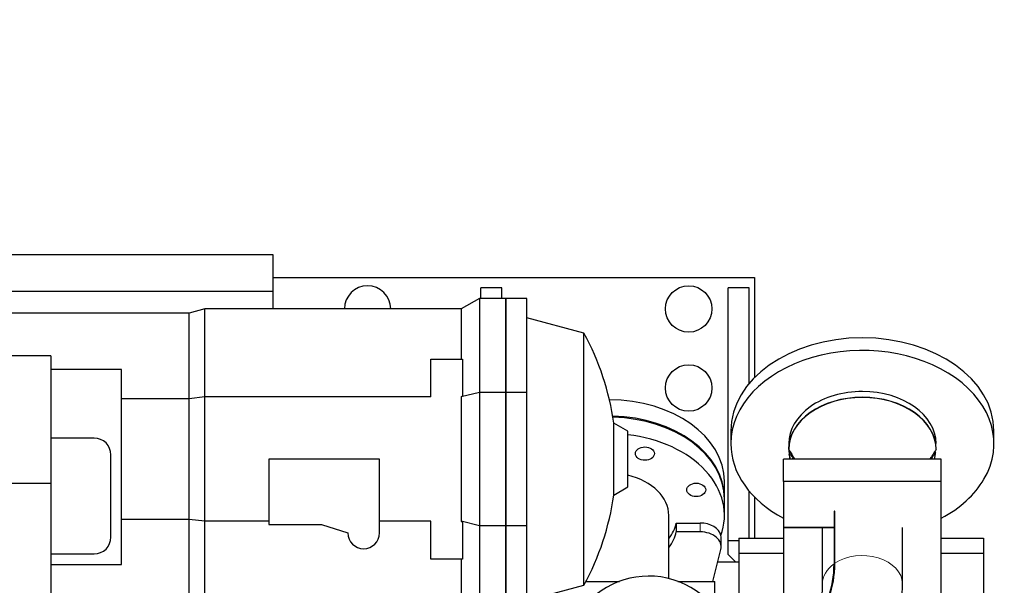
# Model space of a CAD drawing. Header units: inches. Extents: x 0 to 20790, y -12 to 14700.
# Tile 98 of 256: x 7146 to 8082, y 5264 to 5801. Entities that reach past the tile are written whole.
import ezdxf

# ---------------------------------------------------------------- set-up
doc = ezdxf.new("R2010")
doc.units = ezdxf.units.IN
doc.layers.add('1', color=7, linetype='Continuous', true_color=0xffffff)
doc.layers.add('254', color=7, linetype='Continuous', true_color=0xffffff)
doc.styles.add('latin_extended', font='simplex.shx')
doc.dimstyles.get("Standard").update_dxf_attribs({"dimtxt": 0.18, "dimasz": 0.18, "dimexe": 0.18, "dimexo": 0.0625, "dimgap": 0.09, "dimtad": 0, "dimtih": 1, "dimtoh": 1, "dimdec": 4, "dimzin": 0, "dimdsep": 46, "dimtxsty": 'Standard', "dimcen": 0.09, "dimadec": 0, "dimazin": 0, "dimtfac": 1, "dimtdec": 4, "dimtofl": 0, "dimtmove": 0, "dimatfit": 3, "dimfxl": 1, "dimtolj": 1, "dimtzin": 0, "dimarcsym": 0})

# ---------------------------------------------------------------- blocks, each defined once
blk = doc.blocks.new('_U6')
at = {"layer": '254', "color": 3, "linetype": 'Continuous', "lineweight": 13, "transparency": 16777216}
for p, q in [((1741.91, 5800.73), (811.91, 5800.73)), ((846.91, 4585.23), (846.91, 5678.23)), ((7782.91, 4462.73), (811.91, 4462.73))]:
    blk.add_line(p, q, dxfattribs=at)
at = {"layer": '254', "color": 3, "transparency": 16777216}
for points in [[(867.33, 5678.23), (826.5, 5678.23), (846.91, 5800.73)], [(826.5, 4585.23), (867.33, 4585.23), (846.91, 4462.73)]]:
    blk.add_solid(points, dxfattribs=at)
at = {"layer": 'Defpoints', "color": 0, "transparency": 16777216}
for p in [(846.91, 5800.73), (1776.91, 5800.73), (7817.91, 4462.73)]:
    blk.add_point(p, dxfattribs=at)
at = {"layer": '254', "color": 2, "lineweight": 13, "transparency": 16777216, "insert": (663.16, 4927.56), "char_height": 122.5, "attachment_point": 1, "rotation": 90, "style": 'latin_extended'}
blk.add_mtext('\\A1;\\C2;1338', dxfattribs=at)

msp = doc.modelspace()

# ---------------------------------------------------------------- linework, layer by layer
at = {"layer": '1', "color": 2, "linetype": 'Continuous', "lineweight": 25}
for p, q in [((7387.115, 5577.731), (7137.115, 5577.731)), ((7387.115, 5542.731), (7387.115, 5577.731)), ((7387.119, 5556.231), (7844.415, 5556.231)), ((7844.415, 5556.231), (7844.415, 5461.018)), ((7387.115, 5542.731), (7107.115, 5542.731)), ((7387.115, 5526.23), (7387.115, 5542.731)), ((7584.415, 5536.229), (7584.415, 5546.231)), ((7604.415, 5546.231), (7584.415, 5546.231)), ((7604.415, 5536.229), (7604.415, 5546.231)), ((7819.415, 5306.231), (7819.415, 5546.231)), ((7839.415, 5546.231), (7819.415, 5546.231)), ((7839.415, 5455.529), (7839.415, 5546.231)), ((7583.115, 5536.231), (7565.794, 5526.231)), ((7583.115, 5536.231), (7583.115, 5446.898)), ((7608.115, 5536.231), (7583.115, 5536.231)), ((7608.115, 5536.231), (7608.115, 5446.898)), ((7608.115, 5446.898), (7608.115, 5536.231)), ((7628.115, 5536.231), (7608.115, 5536.231)), ((7628.115, 5446.898), (7628.115, 5536.231)), ((7307.442, 5522.231), (7103.115, 5522.231)), ((7322.37, 5526.231), (7307.442, 5522.231)), ((7307.442, 5441.099), (7307.442, 5522.231)), ((7565.794, 5526.231), (7322.37, 5526.231)), ((7322.37, 5442.756), (7322.37, 5526.231)), ((7565.794, 5526.231), (7565.794, 5478.731)), ((7682.436, 5503.211), (7628.115, 5517.767)), ((7682.436, 5264.25), (7682.436, 5503.211)), ((7175.915, 5481.631), (2649.915, 5481.631)), ((7175.915, 5481.631), (7175.915, 5360.635)), ((7537.115, 5478.731), (7567.115, 5478.731)), ((7537.115, 5442.756), (7537.115, 5478.731)), ((7567.115, 5478.731), (7567.115, 5443.834)), ((7243.115, 5468.731), (7175.915, 5468.731)), ((7243.115, 5283.731), (7243.115, 5468.731)), ((7583.115, 5446.898), (7565.794, 5442.756)), ((7565.794, 5442.756), (7567.115, 5443.834)), ((7583.115, 5446.898), (7583.115, 5320.563)), ((7608.115, 5446.898), (7583.115, 5446.898)), ((7608.115, 5446.898), (7608.115, 5320.563)), ((7608.115, 5320.563), (7608.115, 5446.898)), ((7628.115, 5446.898), (7608.115, 5446.898)), ((7628.115, 5320.563), (7628.115, 5446.898)), ((7307.442, 5441.099), (7243.115, 5441.099)), ((7322.37, 5442.756), (7307.442, 5441.099)), ((7307.442, 5326.362), (7307.442, 5441.099)), ((7537.115, 5442.756), (7322.37, 5442.756)), ((7322.37, 5324.705), (7322.37, 5442.756)), ((7565.794, 5442.756), (7565.794, 5324.705)), ((7724.115, 5410.117), (7710.76, 5417.828)), ((7710.76, 5349.633), (7710.76, 5417.828)), ((7724.115, 5357.344), (7724.115, 5410.117)), ((7821.915, 5410.429), (7821.915, 5398.408)), ((8071.915, 5398.408), (8071.915, 5410.429)), ((7217.115, 5403.731), (7175.915, 5403.731)), ((7233.115, 5309.731), (7233.115, 5387.731)), ((7488.115, 5383.731), (7383.115, 5383.731)), ((7383.115, 5383.731), (7383.115, 5321.731)), ((7488.115, 5313.731), (7488.115, 5383.731)), ((7871.915, 5362.423), (7871.915, 5383.636)), ((8021.915, 5383.636), (7871.915, 5383.636)), ((8021.915, 5362.423), (8021.915, 5383.636)), ((7175.915, 5360.635), (2649.915, 5360.635)), ((7175.915, 5360.635), (7175.915, 5079.635)), ((7815.915, 5346.791), (7815.915, 5362.348)), ((7871.915, 5362.423), (7871.915, 5318.936)), ((8021.915, 5362.423), (7871.915, 5362.423)), ((8021.915, 5318.936), (8021.915, 5362.423)), ((7710.76, 5349.633), (7724.115, 5357.344)), ((7839.415, 5308.732), (7839.415, 5353.304)), ((7815.915, 5330.174), (7815.915, 5345.731)), ((7844.415, 5347.82), (7844.415, 5308.733)), ((7920.738, 5333.441), (7920.022, 5333.962)), ((7920.022, 5333.962), (7920.022, 5284.402)), ((7920.738, 5284.895), (7920.738, 5334.455)), ((7307.442, 5326.362), (7243.115, 5326.362)), ((7307.442, 5245.231), (7307.442, 5326.362)), ((7322.37, 5324.705), (7307.442, 5326.362)), ((7383.115, 5324.705), (7322.37, 5324.705)), ((7322.37, 5241.231), (7322.37, 5324.705)), ((7537.115, 5324.705), (7488.115, 5324.705)), ((7537.115, 5288.731), (7537.115, 5324.705)), ((7583.115, 5320.563), (7565.794, 5324.705)), ((7567.115, 5323.627), (7565.794, 5324.705)), ((7567.115, 5323.627), (7567.115, 5288.731)), ((7763.065, 5270.403), (7763.065, 5330.174)), ((7770.141, 5323.103), (7770.141, 5314.674)), ((7770.141, 5323.103), (7792.788, 5323.103)), ((7383.115, 5321.731), (7433.115, 5321.731)), ((7433.115, 5321.731), (7458.115, 5313.731)), ((7583.115, 5320.563), (7583.115, 5231.231)), ((7608.115, 5320.563), (7583.115, 5320.563)), ((7608.115, 5320.563), (7608.115, 5231.231)), ((7608.115, 5231.231), (7608.115, 5320.563)), ((7628.115, 5320.563), (7608.115, 5320.563)), ((7628.115, 5231.231), (7628.115, 5320.563)), ((7792.788, 5314.674), (7770.141, 5314.674)), ((7871.915, 5318.936), (7871.915, 5230.782)), ((7871.915, 5318.936), (7920.74, 5318.936)), ((7920.74, 5318.936), (7871.915, 5318.936)), ((7908.865, 5318.935), (7908.865, 5265.368)), ((7984.965, 5265.368), (7984.965, 5318.935)), ((8021.915, 5228.073), (8021.915, 5318.936)), ((7812.788, 5300.532), (7812.788, 5309.017)), ((7829.415, 5306.231), (7819.415, 5306.231)), ((7819.415, 5293.231), (7819.415, 5306.231)), ((7829.415, 5308.731), (7829.415, 5294.588)), ((7829.415, 5308.731), (7871.915, 5308.731)), ((8021.914, 5308.731), (8061.915, 5308.731)), ((8061.915, 5308.731), (8061.915, 5294.588)), ((7804.842, 5267.73), (7812.479, 5298.053)), ((7829.415, 5294.588), (7829.415, 5230.779)), ((7829.415, 5294.588), (7871.915, 5294.588)), ((8021.914, 5294.588), (8061.915, 5294.588)), ((8061.915, 5294.588), (8061.915, 5157.731)), ((7175.915, 5293.731), (7217.115, 5293.731)), ((7567.115, 5288.731), (7537.115, 5288.731)), ((7565.794, 5288.731), (7565.794, 5241.231)), ((7809.49, 5286.231), (7829.41, 5286.231)), ((7819.415, 5293.231), (7826.415, 5286.231)), ((7175.915, 5283.731), (7243.115, 5283.731)), ((7684.314, 5267.731), (7716.076, 5267.731)), ((7771.754, 5267.731), (7806.915, 5267.731)), ((7806.915, 5242.034), (7806.915, 5267.731)), ((7628.115, 5249.695), (7682.436, 5264.25))]:
    msp.add_line(p, q, dxfattribs=at)
at = {"layer": '1', "color": 110, "linetype": 'Continuous', "lineweight": 13}
msp.add_line((7792.788, 5323.103), (7792.788, 5314.674), dxfattribs=at)
at = {"layer": '1', "color": 2, "linetype": 'Continuous', "lineweight": 25}
for centre in [(7781.915, 5526.231), (7781.915, 5451.231)]:
    msp.add_circle(centre, 22, dxfattribs=at)
for centre, radius, start, end in [((7476.915, 5526.231), 22, 0, 180), ((7465.115, 5383.731), 248, 7.902596, 28.801515), ((7217.115, 5387.731), 16, 0, 90), ((7465.115, 5383.731), 248, 331.198485, 352.097404), ((7473.115, 5313.731), 15, 180, 0), ((7217.115, 5309.731), 16, 270, 0), ((7743.915, 5192.731), 80, 0, 205.9425)]:
    msp.add_arc(centre, radius, start, end, dxfattribs=at)
for centre, major_axis, ratio, start_param, end_param in [((7946.915, 5410.429), (-125, 0), 0.7071068, 3.1416908, 6.2830871), ((7946.915, 5398.408), (-125, 0), 0.7071068, 2.7488936, 6.2831853), ((7946.915, 5398.408), (70, 0), 0.7071068, 1.5707963, 3.1415927), ((7946.915, 5398.408), (70, 0), 0.7071068, 0, 1.5707963), ((7705.915, 5362.348), (110, 0), 0.7071068, 0, 1.564415), ((7946.915, 5392.751), (70.198, 0), 0.7071068, 0.0071227, 3.1344699), ((7946.915, 5392.751), (-70, 0), 0.7071068, 4.712389, 6.2831853), ((7946.915, 5392.751), (-70, 0), 0.7071068, 3.1415927, 4.712389), ((7705.915, 5346.791), (110, 0), 0.7071068, 0, 1.5361406), ((7705.915, 5345.731), (-110, 0), 0.7071068, 3.1415927, 4.6759661), ((7705.915, 5330.174), (-110, 0), 0.7071068, 2.8938917, 4.5462238), ((7946.915, 5398.408), (-125, 0), 0.7071068, 0, 0.9272607), ((7946.915, 5392.751), (-70, 0), 0.7071068, 0, 0.0423133), ((7946.915, 5392.751), (-70, 0), 0.7071068, 0.08875, 0.1852558), ((7946.915, 5391.751), (69.553, 0), 0.7071068, 3.1709293, 3.3073485), ((7946.915, 5391.751), (69.553, 0), 0.7071068, 6.1174295, 6.2538487), ((7705.915, 5330.174), (-57.15, 0), 0.7071068, 3.1416908, 4.3883141), ((7946.915, 5398.408), (-125, 0), 0.7071068, 2.2142338, 2.7488936), ((7946.915, 5314.928), (38.05, 0), 0.7071068, 2.3294573, 2.3557393), ((7705.915, 5330.174), (65, 0), 0.7071068, 5.7865919, 6.1287257), ((7792.788, 5308.961), (-20, 0), 0.7071068, 3.2937119, 4.712389), ((7705.915, 5321.745), (-65, 0), 0.7071068, 2.6449992, 2.9871331), ((7792.788, 5300.532), (20, 0), 0.7071068, 6.1069469, 7.8539816), ((7792.788, 5309.017), (20, 0), 0.7071068, 6.2831826, 6.4353046), ((7807.788, 5366.965), (91.809, -133.417), 0.4931559, 6.2785716, 6.905002), ((7807.071, 5366.472), (-91.809, 133.417), 0.4931559, 3.1460239, 3.7634093)]:
    msp.add_ellipse(centre, major_axis=major_axis, ratio=ratio, start_param=start_param, end_param=end_param, dxfattribs=at)
for centre, major_axis in [((7740.356, 5388.97), (-9, 0)), ((7789.064, 5354.528), (9, 0))]:
    msp.add_ellipse(centre, major_axis=major_axis, ratio=0.7071068, dxfattribs=at)
at = {"layer": '1', "color": 110, "linetype": 'Continuous', "lineweight": 13}
for start_param, end_param in [(0.0001784, 2.3294573), (2.3557393, 3.1436695)]:
    msp.add_ellipse((7946.915, 5265.368), major_axis=(38.05, 0), ratio=0.7071068, start_param=start_param, end_param=end_param, dxfattribs=at)
at = {"layer": '1', "color": 2, "linetype": 'Continuous', "lineweight": 25}
for points in [[(7876.718, 5393.105), (7878.756, 5389.948), (7880.793, 5386.792), (7882.831, 5383.635)], [(7877.849, 5391.354), (7877.696, 5391.005), (7877.544, 5390.657), (7877.392, 5390.308)], [(8017.112, 5393.105), (8015.074, 5389.948), (8013.036, 5386.792), (8010.999, 5383.635)], [(8016.437, 5390.308), (8016.286, 5390.657), (8016.134, 5391.005), (8015.981, 5391.354)]]:
    msp.add_open_spline(points, degree=3, dxfattribs=at)
for points, knots in [([(7881.699, 5383.637), (7881.617, 5383.764), (7881.091, 5384.579), (7880.113, 5386.093), (7878.76, 5388.189), (7877.851, 5389.598), (7877.392, 5390.308)], [0, 0, 0, 0, 0.0572878, 0.3664791, 0.6807165, 1, 1, 1, 1]), ([(8016.437, 5390.308), (8015.885, 5389.452), (8014.789, 5387.755), (8013.354, 5385.531), (8012.471, 5384.164), (8012.131, 5383.637)], [0, 0, 0, 0, 0.3851658, 0.7629639, 1, 1, 1, 1]), ([(7908.865, 5265.368), (7908.857, 5263.141), (7908.674, 5257.152), (7907.494, 5248.738), (7905.257, 5241.416), (7902.673, 5236.658), (7900.848, 5234.477), (7899.642, 5233.663), (7899.236, 5233.467)], [0, 0, 0, 0, 0.1044285, 0.2964582, 0.4884118, 0.6837489, 0.8927562, 1, 1, 1, 1]), ([(7942.637, 5171.094), (7943.578, 5171.633), (7949.073, 5174.978), (7957.55, 5183.379), (7967.487, 5196.097), (7975.158, 5210.778), (7980.757, 5227.134), (7984.193, 5245.376), (7984.986, 5258.457), (7984.965, 5265.368)], [0, 0, 0, 0, 0.0309544, 0.1842241, 0.3368705, 0.4921263, 0.6530068, 0.8214025, 1, 1, 1, 1])]:
    msp.add_open_spline(points, degree=3, knots=knots, dxfattribs=at)

# ---------------------------------------------------------------- dimensions: what is measured, and where the dimension line sits
at = {"layer": '254', "color": 2, "linetype": 'Continuous', "lineweight": 13}
dim = msp.add_linear_dim(base=(846.915, 5800.731), p1=(7817.915, 4462.731), p2=(1776.915, 5800.731), angle=90, text='\\C2;1338', dimstyle='Standard', override={"dimscale": 35, "dimtxt": 3.5, "dimasz": 3.5, "dimexe": 1, "dimexo": 1, "dimgap": 1.75, "dimtad": 1, "dimtih": 0, "dimtoh": 0, "dimdec": 2, "dimlfac": 0.028571, "dimzin": 8, "dimdsep": 46, "dimlunit": 2, "dimpost": '', "dimtxsty": 'latin_extended', "dimsah": 1, "dimse1": 0, "dimse2": 0, "dimsd1": 0, "dimsd2": 0, "dimclrd": 3, "dimclre": 3, "dimclrt": 2, "dimtol": 0, "dimtm": -0.1, "dimtfac": 0.714286, "dimtdec": 3, "dimtofl": 1, "dimtmove": 0, "dimtzin": 8, "dimlwd": 13, "dimlwe": 13}, dxfattribs=at)
dim.commit()
dim.dimension.update_dxf_attribs({"geometry": '_U6', "text_midpoint": (846.915, 5131.731), "dimtype": 160})

doc.saveas('drawing.dxf')
